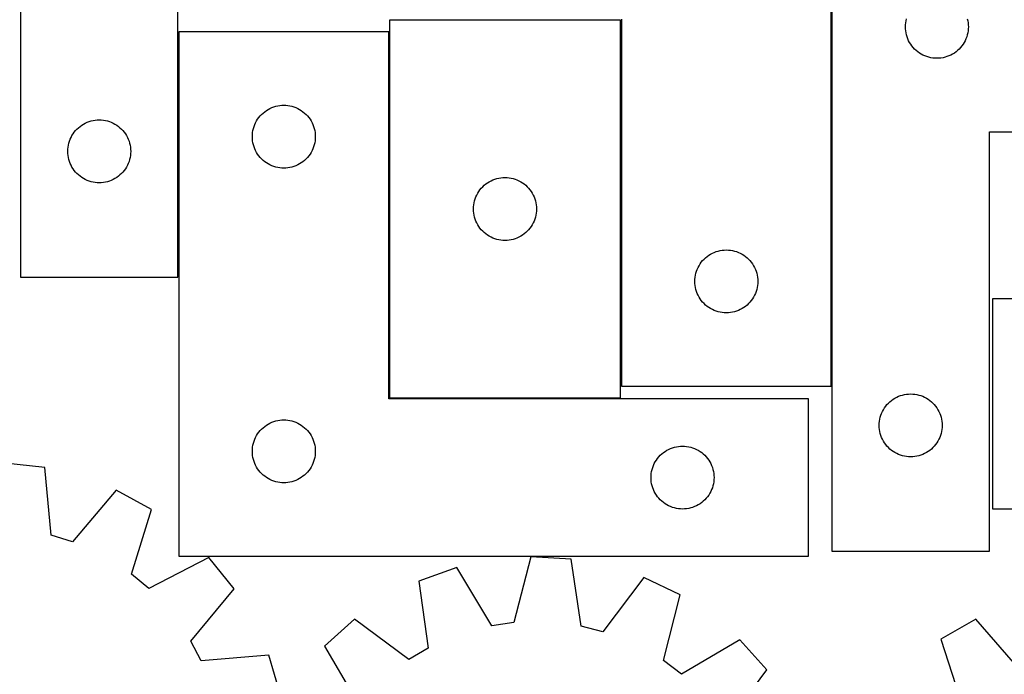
# Model space of a CAD drawing. Header units: millimetres. Extents: x 7 to 1243, y 7 to 1472.
# Tile 17 of 27: x 339 to 620, y 1003 to 1190. Entities that reach past the tile are written whole.
import ezdxf

# ---------------------------------------------------------------- set-up
doc = ezdxf.new("R2010")
doc.units = ezdxf.units.MM
doc.layers.add('COMMON', color=5, linetype='CONTINUOUS', true_color=0x0000ff)
doc.layers.add('CUT', color=7, linetype='CONTINUOUS', true_color=0x000000)

msp = doc.modelspace()

# ---------------------------------------------------------------- linework, layer by layer
at = {"layer": 'COMMON'}
msp.add_line((571.005573, 1218.197813), (571.005573, 1085.383612), dxfattribs=at)
at = {"layer": 'CUT'}
for p, q in [((339.113639, 1296.587218), (339.113639, 1116.587218)), ((384.113639, 1116.587218), (384.113639, 1236.587218)), ((570.905573, 1085.383612), (570.905573, 1235.383612)), ((571.115531, 1218.197813), (571.115531, 1038.197813)), ((444.612663, 1190.106751), (444.612663, 1082.106751)), ((510.612663, 1190.106751), (444.612663, 1190.106751)), ((510.612663, 1082.106751), (510.612663, 1190.106751)), ((510.905573, 1190.383612), (510.905573, 1085.383612)), ((592.115531, 1188.197813), (592.1348, 1188.786441)), ((592.1348, 1187.609185), (592.115531, 1188.197813)), ((592.1348, 1188.786441), (592.192527, 1189.372549)), ((592.192527, 1189.372549), (592.288463, 1189.953626)), ((592.288463, 1189.953626), (592.422198, 1190.527185)), ((609.808863, 1190.527185), (609.942598, 1189.953626)), ((609.942598, 1189.953626), (610.038535, 1189.372549)), ((610.038535, 1189.372549), (610.096261, 1188.786441)), ((610.096261, 1188.786441), (610.115531, 1188.197813)), ((610.115531, 1188.197813), (610.096261, 1187.609185)), ((444.390806, 1186.773501), (384.390806, 1186.773501)), ((384.390806, 1186.773501), (384.390806, 1036.773501)), ((444.390806, 1081.773501), (444.390806, 1186.773501)), ((592.192527, 1187.023078), (592.1348, 1187.609185)), ((592.288463, 1186.442), (592.192527, 1187.023078)), ((592.422198, 1185.868442), (592.288463, 1186.442)), ((592.59316, 1185.304858), (592.422198, 1185.868442)), ((592.800615, 1184.753662), (592.59316, 1185.304858)), ((609.637902, 1185.304858), (609.430447, 1184.753662)), ((609.808863, 1185.868442), (609.637902, 1185.304858)), ((609.942598, 1186.442), (609.808863, 1185.868442)), ((610.038535, 1187.023078), (609.942598, 1186.442)), ((610.096261, 1187.609185), (610.038535, 1187.023078)), ((593.043676, 1184.217215), (592.800615, 1184.753662)), ((593.321302, 1183.697813), (593.043676, 1184.217215)), ((593.632304, 1183.197681), (593.321302, 1183.697813)), ((593.975351, 1182.71896), (593.632304, 1183.197681)), ((594.348973, 1182.263701), (593.975351, 1182.71896)), ((608.255711, 1182.71896), (607.882089, 1182.263701)), ((608.598757, 1183.197681), (608.255711, 1182.71896)), ((608.909759, 1183.697813), (608.598757, 1183.197681)), ((609.187385, 1184.217215), (608.909759, 1183.697813)), ((609.430447, 1184.753662), (609.187385, 1184.217215)), ((594.75157, 1181.833852), (594.348973, 1182.263701)), ((595.181418, 1181.431255), (594.75157, 1181.833852)), ((595.636678, 1181.057633), (595.181418, 1181.431255)), ((596.115399, 1180.714587), (595.636678, 1181.057633)), ((596.615531, 1180.403585), (596.115399, 1180.714587)), ((597.134933, 1180.125959), (596.615531, 1180.403585)), ((597.67138, 1179.882897), (597.134933, 1180.125959)), ((598.222576, 1179.675442), (597.67138, 1179.882897)), ((598.786159, 1179.504481), (598.222576, 1179.675442)), ((604.008486, 1179.675442), (603.444902, 1179.504481)), ((604.559682, 1179.882897), (604.008486, 1179.675442)), ((605.096129, 1180.125959), (604.559682, 1179.882897)), ((605.615531, 1180.403585), (605.096129, 1180.125959)), ((606.115663, 1180.714587), (605.615531, 1180.403585)), ((606.594384, 1181.057633), (606.115663, 1180.714587)), ((607.049643, 1181.431255), (606.594384, 1181.057633)), ((607.479492, 1181.833852), (607.049643, 1181.431255)), ((607.882089, 1182.263701), (607.479492, 1181.833852)), ((599.359718, 1179.370746), (598.786159, 1179.504481)), ((599.940795, 1179.27481), (599.359718, 1179.370746)), ((600.526903, 1179.217083), (599.940795, 1179.27481)), ((601.115531, 1179.197813), (600.526903, 1179.217083)), ((601.704159, 1179.217083), (601.115531, 1179.197813)), ((602.290267, 1179.27481), (601.704159, 1179.217083)), ((602.871344, 1179.370746), (602.290267, 1179.27481)), ((603.444902, 1179.504481), (602.871344, 1179.370746)), ((412.061434, 1165.466833), (412.634993, 1165.600568)), ((412.634993, 1165.600568), (413.21607, 1165.696505)), ((413.21607, 1165.696505), (413.802177, 1165.754231)), ((413.802177, 1165.754231), (414.390806, 1165.773501)), ((414.390806, 1165.773501), (414.979434, 1165.754231)), ((414.979434, 1165.754231), (415.565541, 1165.696505)), ((415.565541, 1165.696505), (416.146618, 1165.600568)), ((416.146618, 1165.600568), (416.720177, 1165.466833)), ((407.250626, 1162.252354), (407.624247, 1162.707613)), ((407.624247, 1162.707613), (408.026845, 1163.137462)), ((408.026845, 1163.137462), (408.456693, 1163.540059)), ((408.456693, 1163.540059), (408.911953, 1163.913681)), ((408.911953, 1163.913681), (409.390673, 1164.256727)), ((409.390673, 1164.256727), (409.890806, 1164.56773)), ((409.890806, 1164.56773), (410.410207, 1164.845356)), ((410.410207, 1164.845356), (410.946655, 1165.088417)), ((410.946655, 1165.088417), (411.49785, 1165.295872)), ((411.49785, 1165.295872), (412.061434, 1165.466833)), ((416.720177, 1165.466833), (417.283761, 1165.295872)), ((417.283761, 1165.295872), (417.834956, 1165.088417)), ((417.834956, 1165.088417), (418.371404, 1164.845356)), ((418.371404, 1164.845356), (418.890806, 1164.56773)), ((418.890806, 1164.56773), (419.390938, 1164.256727)), ((419.390938, 1164.256727), (419.869658, 1163.913681)), ((419.869658, 1163.913681), (420.324918, 1163.540059)), ((420.324918, 1163.540059), (420.754767, 1163.137462)), ((420.754767, 1163.137462), (421.157364, 1162.707613)), ((421.157364, 1162.707613), (421.530986, 1162.252354)), ((356.134786, 1159.727398), (356.613507, 1160.070444)), ((356.613507, 1160.070444), (357.113639, 1160.381446)), ((357.113639, 1160.381446), (357.63304, 1160.659072)), ((357.63304, 1160.659072), (358.169488, 1160.902133)), ((358.169488, 1160.902133), (358.720684, 1161.109589)), ((358.720684, 1161.109589), (359.284267, 1161.28055)), ((359.284267, 1161.28055), (359.857826, 1161.414285)), ((359.857826, 1161.414285), (360.438903, 1161.510221)), ((360.438903, 1161.510221), (361.025011, 1161.567948)), ((361.025011, 1161.567948), (361.613639, 1161.587218)), ((361.613639, 1161.587218), (362.202267, 1161.567948)), ((362.202267, 1161.567948), (362.788374, 1161.510221)), ((362.788374, 1161.510221), (363.369452, 1161.414285)), ((363.369452, 1161.414285), (363.94301, 1161.28055)), ((363.94301, 1161.28055), (364.506594, 1161.109589)), ((364.506594, 1161.109589), (365.05779, 1160.902133)), ((365.05779, 1160.902133), (365.594237, 1160.659072)), ((365.594237, 1160.659072), (366.113639, 1160.381446)), ((366.113639, 1160.381446), (366.613771, 1160.070444)), ((366.613771, 1160.070444), (367.092492, 1159.727398)), ((405.868434, 1159.666456), (406.07589, 1160.217652)), ((406.07589, 1160.217652), (406.318951, 1160.754099)), ((406.318951, 1160.754099), (406.596577, 1161.273501)), ((406.596577, 1161.273501), (406.907579, 1161.773633)), ((406.907579, 1161.773633), (407.250626, 1162.252354)), ((421.530986, 1162.252354), (421.874032, 1161.773633)), ((421.874032, 1161.773633), (422.185034, 1161.273501)), ((422.185034, 1161.273501), (422.46266, 1160.754099)), ((422.46266, 1160.754099), (422.705721, 1160.217652)), ((422.705721, 1160.217652), (422.913177, 1159.666456)), ((353.541784, 1156.567816), (353.81941, 1157.087218)), ((353.81941, 1157.087218), (354.130412, 1157.58735)), ((354.130412, 1157.58735), (354.473459, 1158.06607)), ((354.473459, 1158.06607), (354.84708, 1158.52133)), ((354.84708, 1158.52133), (355.249678, 1158.951179)), ((355.249678, 1158.951179), (355.679526, 1159.353776)), ((355.679526, 1159.353776), (356.134786, 1159.727398)), ((367.092492, 1159.727398), (367.547751, 1159.353776)), ((367.547751, 1159.353776), (367.9776, 1158.951179)), ((367.9776, 1158.951179), (368.380197, 1158.52133)), ((368.380197, 1158.52133), (368.753819, 1158.06607)), ((368.753819, 1158.06607), (369.096865, 1157.58735)), ((369.096865, 1157.58735), (369.407867, 1157.087218)), ((369.407867, 1157.087218), (369.685493, 1156.567816)), ((405.390806, 1156.773501), (405.410075, 1157.362129)), ((405.410075, 1157.362129), (405.467802, 1157.948237)), ((405.467802, 1157.948237), (405.563738, 1158.529314)), ((405.563738, 1158.529314), (405.697473, 1159.102872)), ((405.697473, 1159.102872), (405.868434, 1159.666456)), ((422.913177, 1159.666456), (423.084138, 1159.102872)), ((423.084138, 1159.102872), (423.217873, 1158.529314)), ((423.217873, 1158.529314), (423.313809, 1157.948237)), ((423.313809, 1157.948237), (423.371536, 1157.362129)), ((423.371536, 1157.362129), (423.390806, 1156.773501)), ((616.115531, 1038.197813), (616.115531, 1158.197813)), ((616.115531, 1158.197813), (721.115531, 1158.197813)), ((352.690635, 1153.761953), (352.786571, 1154.34303)), ((352.786571, 1154.34303), (352.920306, 1154.916589)), ((352.920306, 1154.916589), (353.091268, 1155.480173)), ((353.091268, 1155.480173), (353.298723, 1156.031368)), ((353.298723, 1156.031368), (353.541784, 1156.567816)), ((369.685493, 1156.567816), (369.928555, 1156.031368)), ((369.928555, 1156.031368), (370.13601, 1155.480173)), ((370.13601, 1155.480173), (370.306971, 1154.916589)), ((370.306971, 1154.916589), (370.440706, 1154.34303)), ((370.440706, 1154.34303), (370.536642, 1153.761953)), ((405.410075, 1156.184873), (405.390806, 1156.773501)), ((405.467802, 1155.598765), (405.410075, 1156.184873)), ((405.563738, 1155.017688), (405.467802, 1155.598765)), ((405.697473, 1154.44413), (405.563738, 1155.017688)), ((405.868434, 1153.880546), (405.697473, 1154.44413)), ((423.084138, 1154.44413), (422.913177, 1153.880546)), ((423.217873, 1155.017688), (423.084138, 1154.44413)), ((423.313809, 1155.598765), (423.217873, 1155.017688)), ((423.371536, 1156.184873), (423.313809, 1155.598765)), ((423.390806, 1156.773501), (423.371536, 1156.184873)), ((352.613639, 1152.587218), (352.632908, 1153.175846)), ((352.632908, 1151.998589), (352.613639, 1152.587218)), ((352.632908, 1153.175846), (352.690635, 1153.761953)), ((352.690635, 1151.412482), (352.632908, 1151.998589)), ((370.536642, 1153.761953), (370.594369, 1153.175846)), ((370.594369, 1151.998589), (370.536642, 1151.412482)), ((370.594369, 1153.175846), (370.613639, 1152.587218)), ((370.613639, 1152.587218), (370.594369, 1151.998589)), ((406.07589, 1153.32935), (405.868434, 1153.880546)), ((406.318951, 1152.792903), (406.07589, 1153.32935)), ((406.596577, 1152.273501), (406.318951, 1152.792903)), ((406.907579, 1151.773369), (406.596577, 1152.273501)), ((407.250626, 1151.294648), (406.907579, 1151.773369)), ((421.874032, 1151.773369), (421.530986, 1151.294648)), ((422.185034, 1152.273501), (421.874032, 1151.773369)), ((422.46266, 1152.792903), (422.185034, 1152.273501)), ((422.705721, 1153.32935), (422.46266, 1152.792903)), ((422.913177, 1153.880546), (422.705721, 1153.32935)), ((352.786571, 1150.831405), (352.690635, 1151.412482)), ((352.920306, 1150.257846), (352.786571, 1150.831405)), ((353.091268, 1149.694262), (352.920306, 1150.257846)), ((353.298723, 1149.143067), (353.091268, 1149.694262)), ((353.541784, 1148.606619), (353.298723, 1149.143067)), ((369.928555, 1149.143067), (369.685493, 1148.606619)), ((370.13601, 1149.694262), (369.928555, 1149.143067)), ((370.306971, 1150.257846), (370.13601, 1149.694262)), ((370.440706, 1150.831405), (370.306971, 1150.257846)), ((370.536642, 1151.412482), (370.440706, 1150.831405)), ((407.624247, 1150.839389), (407.250626, 1151.294648)), ((408.026845, 1150.40954), (407.624247, 1150.839389)), ((408.456693, 1150.006943), (408.026845, 1150.40954)), ((408.911953, 1149.633321), (408.456693, 1150.006943)), ((409.390673, 1149.290274), (408.911953, 1149.633321)), ((409.890806, 1148.979272), (409.390673, 1149.290274)), ((410.410207, 1148.701646), (409.890806, 1148.979272)), ((410.946655, 1148.458585), (410.410207, 1148.701646)), ((418.371404, 1148.701646), (417.834956, 1148.458585)), ((418.890806, 1148.979272), (418.371404, 1148.701646)), ((419.390938, 1149.290274), (418.890806, 1148.979272)), ((419.869658, 1149.633321), (419.390938, 1149.290274)), ((420.324918, 1150.006943), (419.869658, 1149.633321)), ((420.754767, 1150.40954), (420.324918, 1150.006943)), ((421.157364, 1150.839389), (420.754767, 1150.40954)), ((421.530986, 1151.294648), (421.157364, 1150.839389)), ((353.81941, 1148.087218), (353.541784, 1148.606619)), ((354.130412, 1147.587085), (353.81941, 1148.087218)), ((354.473459, 1147.108365), (354.130412, 1147.587085)), ((354.84708, 1146.653105), (354.473459, 1147.108365)), ((355.249678, 1146.223257), (354.84708, 1146.653105)), ((355.679526, 1145.820659), (355.249678, 1146.223257)), ((356.134786, 1145.447038), (355.679526, 1145.820659)), ((367.547751, 1145.820659), (367.092492, 1145.447038)), ((367.9776, 1146.223257), (367.547751, 1145.820659)), ((368.380197, 1146.653105), (367.9776, 1146.223257)), ((368.753819, 1147.108365), (368.380197, 1146.653105)), ((369.096865, 1147.587085), (368.753819, 1147.108365)), ((369.407867, 1148.087218), (369.096865, 1147.587085)), ((369.685493, 1148.606619), (369.407867, 1148.087218)), ((411.49785, 1148.25113), (410.946655, 1148.458585)), ((412.061434, 1148.080169), (411.49785, 1148.25113)), ((412.634993, 1147.946433), (412.061434, 1148.080169)), ((413.21607, 1147.850497), (412.634993, 1147.946433)), ((413.802177, 1147.792771), (413.21607, 1147.850497)), ((414.390806, 1147.773501), (413.802177, 1147.792771)), ((414.979434, 1147.792771), (414.390806, 1147.773501)), ((415.565541, 1147.850497), (414.979434, 1147.792771)), ((416.146618, 1147.946433), (415.565541, 1147.850497)), ((416.720177, 1148.080169), (416.146618, 1147.946433)), ((417.283761, 1148.25113), (416.720177, 1148.080169)), ((417.834956, 1148.458585), (417.283761, 1148.25113)), ((356.613507, 1145.103991), (356.134786, 1145.447038)), ((357.113639, 1144.792989), (356.613507, 1145.103991)), ((357.63304, 1144.515363), (357.113639, 1144.792989)), ((358.169488, 1144.272302), (357.63304, 1144.515363)), ((358.720684, 1144.064846), (358.169488, 1144.272302)), ((359.284267, 1143.893885), (358.720684, 1144.064846)), ((359.857826, 1143.76015), (359.284267, 1143.893885)), ((360.438903, 1143.664214), (359.857826, 1143.76015)), ((361.025011, 1143.606487), (360.438903, 1143.664214)), ((361.613639, 1143.587218), (361.025011, 1143.606487)), ((362.202267, 1143.606487), (361.613639, 1143.587218)), ((362.788374, 1143.664214), (362.202267, 1143.606487)), ((363.369452, 1143.76015), (362.788374, 1143.664214)), ((363.94301, 1143.893885), (363.369452, 1143.76015)), ((364.506594, 1144.064846), (363.94301, 1143.893885)), ((365.05779, 1144.272302), (364.506594, 1144.064846)), ((365.594237, 1144.515363), (365.05779, 1144.272302)), ((366.113639, 1144.792989), (365.594237, 1144.515363)), ((366.613771, 1145.103991), (366.113639, 1144.792989)), ((367.092492, 1145.447038), (366.613771, 1145.103991)), ((471.678551, 1142.873309), (472.13381, 1143.246931)), ((472.13381, 1143.246931), (472.612531, 1143.589977)), ((472.612531, 1143.589977), (473.112663, 1143.900979)), ((473.112663, 1143.900979), (473.632065, 1144.178605)), ((473.632065, 1144.178605), (474.168512, 1144.421667)), ((474.168512, 1144.421667), (474.719708, 1144.629122)), ((474.719708, 1144.629122), (475.283292, 1144.800083)), ((475.283292, 1144.800083), (475.85685, 1144.933818)), ((475.85685, 1144.933818), (476.437927, 1145.029755)), ((476.437927, 1145.029755), (477.024035, 1145.087481)), ((477.024035, 1145.087481), (477.612663, 1145.106751)), ((477.612663, 1145.106751), (478.201291, 1145.087481)), ((478.201291, 1145.087481), (478.787399, 1145.029755)), ((478.787399, 1145.029755), (479.368476, 1144.933818)), ((479.368476, 1144.933818), (479.942034, 1144.800083)), ((479.942034, 1144.800083), (480.505618, 1144.629122)), ((480.505618, 1144.629122), (481.056814, 1144.421667)), ((481.056814, 1144.421667), (481.593261, 1144.178605)), ((481.593261, 1144.178605), (482.112663, 1143.900979)), ((482.112663, 1143.900979), (482.612795, 1143.589977)), ((482.612795, 1143.589977), (483.091516, 1143.246931)), ((483.091516, 1143.246931), (483.546775, 1142.873309)), ((469.540808, 1140.087349), (469.818434, 1140.606751)), ((469.818434, 1140.606751), (470.129436, 1141.106883)), ((470.129436, 1141.106883), (470.472483, 1141.585604)), ((470.472483, 1141.585604), (470.846105, 1142.040863)), ((470.846105, 1142.040863), (471.248702, 1142.470712)), ((471.248702, 1142.470712), (471.678551, 1142.873309)), ((483.546775, 1142.873309), (483.976624, 1142.470712)), ((483.976624, 1142.470712), (484.379221, 1142.040863)), ((484.379221, 1142.040863), (484.752843, 1141.585604)), ((484.752843, 1141.585604), (485.09589, 1141.106883)), ((485.09589, 1141.106883), (485.406892, 1140.606751)), ((485.406892, 1140.606751), (485.684518, 1140.087349)), ((468.689659, 1137.281487), (468.785595, 1137.862564)), ((468.785595, 1137.862564), (468.919331, 1138.436122)), ((468.919331, 1138.436122), (469.090292, 1138.999706)), ((469.090292, 1138.999706), (469.297747, 1139.550902)), ((469.297747, 1139.550902), (469.540808, 1140.087349)), ((485.684518, 1140.087349), (485.927579, 1139.550902)), ((485.927579, 1139.550902), (486.135034, 1138.999706)), ((486.135034, 1138.999706), (486.305995, 1138.436122)), ((486.305995, 1138.436122), (486.439731, 1137.862564)), ((486.439731, 1137.862564), (486.535667, 1137.281487)), ((468.612663, 1136.106751), (468.631933, 1136.695379)), ((468.631933, 1135.518123), (468.612663, 1136.106751)), ((468.631933, 1136.695379), (468.689659, 1137.281487)), ((468.689659, 1134.932015), (468.631933, 1135.518123)), ((468.785595, 1134.350938), (468.689659, 1134.932015)), ((486.535667, 1134.932015), (486.439731, 1134.350938)), ((486.535667, 1137.281487), (486.593393, 1136.695379)), ((486.593393, 1135.518123), (486.535667, 1134.932015)), ((486.593393, 1136.695379), (486.612663, 1136.106751)), ((486.612663, 1136.106751), (486.593393, 1135.518123)), ((468.919331, 1133.777379), (468.785595, 1134.350938)), ((469.090292, 1133.213796), (468.919331, 1133.777379)), ((469.297747, 1132.6626), (469.090292, 1133.213796)), ((469.540808, 1132.126153), (469.297747, 1132.6626)), ((469.818434, 1131.606751), (469.540808, 1132.126153)), ((485.684518, 1132.126153), (485.406892, 1131.606751)), ((485.927579, 1132.6626), (485.684518, 1132.126153)), ((486.135034, 1133.213796), (485.927579, 1132.6626)), ((486.305995, 1133.777379), (486.135034, 1133.213796)), ((486.439731, 1134.350938), (486.305995, 1133.777379)), ((470.129436, 1131.106619), (469.818434, 1131.606751)), ((470.472483, 1130.627898), (470.129436, 1131.106619)), ((470.846105, 1130.172638), (470.472483, 1130.627898)), ((471.248702, 1129.74279), (470.846105, 1130.172638)), ((471.678551, 1129.340193), (471.248702, 1129.74279)), ((472.13381, 1128.966571), (471.678551, 1129.340193)), ((472.612531, 1128.623524), (472.13381, 1128.966571)), ((483.091516, 1128.966571), (482.612795, 1128.623524)), ((483.546775, 1129.340193), (483.091516, 1128.966571)), ((483.976624, 1129.74279), (483.546775, 1129.340193)), ((484.379221, 1130.172638), (483.976624, 1129.74279)), ((484.752843, 1130.627898), (484.379221, 1130.172638)), ((485.09589, 1131.106619), (484.752843, 1130.627898)), ((485.406892, 1131.606751), (485.09589, 1131.106619)), ((473.112663, 1128.312522), (472.612531, 1128.623524)), ((473.632065, 1128.034896), (473.112663, 1128.312522)), ((474.168512, 1127.791835), (473.632065, 1128.034896)), ((474.719708, 1127.58438), (474.168512, 1127.791835)), ((475.283292, 1127.413418), (474.719708, 1127.58438)), ((475.85685, 1127.279683), (475.283292, 1127.413418)), ((476.437927, 1127.183747), (475.85685, 1127.279683)), ((477.024035, 1127.12602), (476.437927, 1127.183747)), ((477.612663, 1127.106751), (477.024035, 1127.12602)), ((478.201291, 1127.12602), (477.612663, 1127.106751)), ((478.787399, 1127.183747), (478.201291, 1127.12602)), ((479.368476, 1127.279683), (478.787399, 1127.183747)), ((479.942034, 1127.413418), (479.368476, 1127.279683)), ((480.505618, 1127.58438), (479.942034, 1127.413418)), ((481.056814, 1127.791835), (480.505618, 1127.58438)), ((481.593261, 1128.034896), (481.056814, 1127.791835)), ((482.112663, 1128.312522), (481.593261, 1128.034896)), ((482.612795, 1128.623524), (482.112663, 1128.312522)), ((536.405573, 1123.177841), (536.924975, 1123.455467)), ((536.924975, 1123.455467), (537.461422, 1123.698528)), ((537.461422, 1123.698528), (538.012618, 1123.905983)), ((538.012618, 1123.905983), (538.576202, 1124.076944)), ((538.576202, 1124.076944), (539.14976, 1124.210679)), ((539.14976, 1124.210679), (539.730837, 1124.306616)), ((539.730837, 1124.306616), (540.316945, 1124.364342)), ((540.316945, 1124.364342), (540.905573, 1124.383612)), ((540.905573, 1124.383612), (541.494201, 1124.364342)), ((541.494201, 1124.364342), (542.080309, 1124.306616)), ((542.080309, 1124.306616), (542.661386, 1124.210679)), ((542.661386, 1124.210679), (543.234944, 1124.076944)), ((543.234944, 1124.076944), (543.798528, 1123.905983)), ((543.798528, 1123.905983), (544.349724, 1123.698528)), ((544.349724, 1123.698528), (544.886171, 1123.455467)), ((544.886171, 1123.455467), (545.405573, 1123.177841)), ((533.422347, 1120.383744), (533.765393, 1120.862465)), ((533.765393, 1120.862465), (534.139015, 1121.317724)), ((534.139015, 1121.317724), (534.541612, 1121.747573)), ((534.541612, 1121.747573), (534.971461, 1122.15017)), ((534.971461, 1122.15017), (535.42672, 1122.523792)), ((535.42672, 1122.523792), (535.905441, 1122.866838)), ((535.905441, 1122.866838), (536.405573, 1123.177841)), ((545.405573, 1123.177841), (545.905705, 1122.866838)), ((545.905705, 1122.866838), (546.384426, 1122.523792)), ((546.384426, 1122.523792), (546.839685, 1122.15017)), ((546.839685, 1122.15017), (547.269534, 1121.747573)), ((547.269534, 1121.747573), (547.672131, 1121.317724)), ((547.672131, 1121.317724), (548.045753, 1120.862465)), ((548.045753, 1120.862465), (548.3888, 1120.383744)), ((532.078505, 1117.139425), (532.212241, 1117.712983)), ((532.212241, 1117.712983), (532.383202, 1118.276567)), ((532.383202, 1118.276567), (532.590657, 1118.827763)), ((532.590657, 1118.827763), (532.833718, 1119.36421)), ((532.833718, 1119.36421), (533.111344, 1119.883612)), ((533.111344, 1119.883612), (533.422347, 1120.383744)), ((548.3888, 1120.383744), (548.699802, 1119.883612)), ((548.699802, 1119.883612), (548.977428, 1119.36421)), ((548.977428, 1119.36421), (549.220489, 1118.827763)), ((549.220489, 1118.827763), (549.427944, 1118.276567)), ((549.427944, 1118.276567), (549.598905, 1117.712983)), ((549.598905, 1117.712983), (549.732641, 1117.139425)), ((339.113639, 1116.587218), (384.113639, 1116.587218)), ((531.905573, 1115.383612), (531.924843, 1115.97224)), ((531.924843, 1114.794984), (531.905573, 1115.383612)), ((531.924843, 1115.97224), (531.982569, 1116.558348)), ((531.982569, 1116.558348), (532.078505, 1117.139425)), ((549.732641, 1117.139425), (549.828577, 1116.558348)), ((549.828577, 1116.558348), (549.886303, 1115.97224)), ((549.886303, 1115.97224), (549.905573, 1115.383612)), ((549.905573, 1115.383612), (549.886303, 1114.794984)), ((531.982569, 1114.208876), (531.924843, 1114.794984)), ((532.078505, 1113.627799), (531.982569, 1114.208876)), ((532.212241, 1113.054241), (532.078505, 1113.627799)), ((532.383202, 1112.490657), (532.212241, 1113.054241)), ((532.590657, 1111.939461), (532.383202, 1112.490657)), ((549.427944, 1112.490657), (549.220489, 1111.939461)), ((549.598905, 1113.054241), (549.427944, 1112.490657)), ((549.732641, 1113.627799), (549.598905, 1113.054241)), ((549.828577, 1114.208876), (549.732641, 1113.627799)), ((549.886303, 1114.794984), (549.828577, 1114.208876)), ((532.833718, 1111.403014), (532.590657, 1111.939461)), ((533.111344, 1110.883612), (532.833718, 1111.403014)), ((533.422347, 1110.38348), (533.111344, 1110.883612)), ((533.765393, 1109.904759), (533.422347, 1110.38348)), ((534.139015, 1109.4495), (533.765393, 1109.904759)), ((534.541612, 1109.019651), (534.139015, 1109.4495)), ((547.672131, 1109.4495), (547.269534, 1109.019651)), ((548.045753, 1109.904759), (547.672131, 1109.4495)), ((548.3888, 1110.38348), (548.045753, 1109.904759)), ((548.699802, 1110.883612), (548.3888, 1110.38348)), ((548.977428, 1111.403014), (548.699802, 1110.883612)), ((549.220489, 1111.939461), (548.977428, 1111.403014)), ((722.052792, 1110.365543), (617.052792, 1110.365543)), ((617.052792, 1110.365543), (617.052792, 1050.365543)), ((534.971461, 1108.617054), (534.541612, 1109.019651)), ((535.42672, 1108.243432), (534.971461, 1108.617054)), ((535.905441, 1107.900385), (535.42672, 1108.243432)), ((536.405573, 1107.589383), (535.905441, 1107.900385)), ((536.924975, 1107.311757), (536.405573, 1107.589383)), ((537.461422, 1107.068696), (536.924975, 1107.311757)), ((538.012618, 1106.861241), (537.461422, 1107.068696)), ((538.576202, 1106.690279), (538.012618, 1106.861241)), ((539.14976, 1106.556544), (538.576202, 1106.690279)), ((539.730837, 1106.460608), (539.14976, 1106.556544)), ((540.316945, 1106.402882), (539.730837, 1106.460608)), ((540.905573, 1106.383612), (540.316945, 1106.402882)), ((541.494201, 1106.402882), (540.905573, 1106.383612)), ((542.080309, 1106.460608), (541.494201, 1106.402882)), ((542.661386, 1106.556544), (542.080309, 1106.460608)), ((543.234944, 1106.690279), (542.661386, 1106.556544)), ((543.798528, 1106.861241), (543.234944, 1106.690279)), ((544.349724, 1107.068696), (543.798528, 1106.861241)), ((544.886171, 1107.311757), (544.349724, 1107.068696)), ((545.405573, 1107.589383), (544.886171, 1107.311757)), ((545.905705, 1107.900385), (545.405573, 1107.589383)), ((546.384426, 1108.243432), (545.905705, 1107.900385)), ((546.839685, 1108.617054), (546.384426, 1108.243432)), ((547.269534, 1109.019651), (546.839685, 1108.617054)), ((510.905573, 1085.383612), (570.905573, 1085.383612)), ((564.390806, 1081.773501), (444.390806, 1081.773501)), ((444.612663, 1082.106751), (510.612663, 1082.106751)), ((564.390806, 1036.773501), (564.390806, 1081.773501)), ((587.681418, 1080.964372), (588.136678, 1081.337993)), ((588.136678, 1081.337993), (588.615399, 1081.68104)), ((588.615399, 1081.68104), (589.115531, 1081.992042)), ((589.115531, 1081.992042), (589.634933, 1082.269668)), ((589.634933, 1082.269668), (590.17138, 1082.512729)), ((590.17138, 1082.512729), (590.722576, 1082.720184)), ((590.722576, 1082.720184), (591.286159, 1082.891146)), ((591.286159, 1082.891146), (591.859718, 1083.024881)), ((591.859718, 1083.024881), (592.440795, 1083.120817)), ((592.440795, 1083.120817), (593.026903, 1083.178544)), ((593.026903, 1083.178544), (593.615531, 1083.197813)), ((593.615531, 1083.197813), (594.204159, 1083.178544)), ((594.204159, 1083.178544), (594.790267, 1083.120817)), ((594.790267, 1083.120817), (595.371344, 1083.024881)), ((595.371344, 1083.024881), (595.944902, 1082.891146)), ((595.944902, 1082.891146), (596.508486, 1082.720184)), ((596.508486, 1082.720184), (597.059682, 1082.512729)), ((597.059682, 1082.512729), (597.596129, 1082.269668)), ((597.596129, 1082.269668), (598.115531, 1081.992042)), ((598.115531, 1081.992042), (598.615663, 1081.68104)), ((598.615663, 1081.68104), (599.094384, 1081.337993)), ((599.094384, 1081.337993), (599.549643, 1080.964372)), ((585.543676, 1078.178411), (585.821302, 1078.697813)), ((585.821302, 1078.697813), (586.132304, 1079.197945)), ((586.132304, 1079.197945), (586.475351, 1079.676666)), ((586.475351, 1079.676666), (586.848973, 1080.131926)), ((586.848973, 1080.131926), (587.25157, 1080.561774)), ((587.25157, 1080.561774), (587.681418, 1080.964372)), ((599.549643, 1080.964372), (599.979492, 1080.561774)), ((599.979492, 1080.561774), (600.382089, 1080.131926)), ((600.382089, 1080.131926), (600.755711, 1079.676666)), ((600.755711, 1079.676666), (601.098757, 1079.197945)), ((601.098757, 1079.197945), (601.409759, 1078.697813)), ((601.409759, 1078.697813), (601.687385, 1078.178411)), ((411.49785, 1075.295872), (412.061434, 1075.466833)), ((412.061434, 1075.466833), (412.634993, 1075.600568)), ((412.634993, 1075.600568), (413.21607, 1075.696505)), ((413.21607, 1075.696505), (413.802177, 1075.754231)), ((413.802177, 1075.754231), (414.390806, 1075.773501)), ((414.390806, 1075.773501), (414.979434, 1075.754231)), ((414.979434, 1075.754231), (415.565541, 1075.696505)), ((415.565541, 1075.696505), (416.146618, 1075.600568)), ((416.146618, 1075.600568), (416.720177, 1075.466833)), ((416.720177, 1075.466833), (417.283761, 1075.295872)), ((584.692527, 1075.372549), (584.788463, 1075.953626)), ((584.788463, 1075.953626), (584.922198, 1076.527185)), ((584.922198, 1076.527185), (585.09316, 1077.090768)), ((585.09316, 1077.090768), (585.300615, 1077.641964)), ((585.300615, 1077.641964), (585.543676, 1078.178411)), ((601.687385, 1078.178411), (601.930447, 1077.641964)), ((601.930447, 1077.641964), (602.137902, 1077.090768)), ((602.137902, 1077.090768), (602.308863, 1076.527185)), ((602.308863, 1076.527185), (602.442598, 1075.953626)), ((602.442598, 1075.953626), (602.538535, 1075.372549)), ((407.250626, 1072.252354), (407.624247, 1072.707613)), ((407.624247, 1072.707613), (408.026845, 1073.137462)), ((408.026845, 1073.137462), (408.456693, 1073.540059)), ((408.456693, 1073.540059), (408.911953, 1073.913681)), ((408.911953, 1073.913681), (409.390673, 1074.256727)), ((409.390673, 1074.256727), (409.890806, 1074.56773)), ((409.890806, 1074.56773), (410.410207, 1074.845356)), ((410.410207, 1074.845356), (410.946655, 1075.088417)), ((410.946655, 1075.088417), (411.49785, 1075.295872)), ((417.283761, 1075.295872), (417.834956, 1075.088417)), ((417.834956, 1075.088417), (418.371404, 1074.845356)), ((418.371404, 1074.845356), (418.890806, 1074.56773)), ((418.890806, 1074.56773), (419.390938, 1074.256727)), ((419.390938, 1074.256727), (419.869658, 1073.913681)), ((419.869658, 1073.913681), (420.324918, 1073.540059)), ((420.324918, 1073.540059), (420.754767, 1073.137462)), ((420.754767, 1073.137462), (421.157364, 1072.707613)), ((421.157364, 1072.707613), (421.530986, 1072.252354)), ((584.615531, 1074.197813), (584.6348, 1074.786441)), ((584.6348, 1073.609185), (584.615531, 1074.197813)), ((584.6348, 1074.786441), (584.692527, 1075.372549)), ((584.692527, 1073.023078), (584.6348, 1073.609185)), ((584.788463, 1072.442), (584.692527, 1073.023078)), ((602.538535, 1073.023078), (602.442598, 1072.442)), ((602.538535, 1075.372549), (602.596261, 1074.786441)), ((602.596261, 1073.609185), (602.538535, 1073.023078)), ((602.596261, 1074.786441), (602.615531, 1074.197813)), ((602.615531, 1074.197813), (602.596261, 1073.609185)), ((405.868434, 1069.666456), (406.07589, 1070.217652)), ((406.07589, 1070.217652), (406.318951, 1070.754099)), ((406.318951, 1070.754099), (406.596577, 1071.273501)), ((406.596577, 1071.273501), (406.907579, 1071.773633)), ((406.907579, 1071.773633), (407.250626, 1072.252354)), ((421.530986, 1072.252354), (421.874032, 1071.773633)), ((421.874032, 1071.773633), (422.185034, 1071.273501)), ((422.185034, 1071.273501), (422.46266, 1070.754099)), ((422.46266, 1070.754099), (422.705721, 1070.217652)), ((422.705721, 1070.217652), (422.913177, 1069.666456)), ((584.922198, 1071.868442), (584.788463, 1072.442)), ((585.09316, 1071.304858), (584.922198, 1071.868442)), ((585.300615, 1070.753662), (585.09316, 1071.304858)), ((585.543676, 1070.217215), (585.300615, 1070.753662)), ((585.821302, 1069.697813), (585.543676, 1070.217215)), ((601.687385, 1070.217215), (601.409759, 1069.697813)), ((601.930447, 1070.753662), (601.687385, 1070.217215)), ((602.137902, 1071.304858), (601.930447, 1070.753662)), ((602.308863, 1071.868442), (602.137902, 1071.304858)), ((602.442598, 1072.442), (602.308863, 1071.868442)), ((405.390806, 1066.773501), (405.410075, 1067.362129)), ((405.410075, 1067.362129), (405.467802, 1067.948237)), ((405.467802, 1067.948237), (405.563738, 1068.529314)), ((405.563738, 1068.529314), (405.697473, 1069.102872)), ((405.697473, 1069.102872), (405.868434, 1069.666456)), ((422.913177, 1069.666456), (423.084138, 1069.102872)), ((423.084138, 1069.102872), (423.217873, 1068.529314)), ((423.217873, 1068.529314), (423.313809, 1067.948237)), ((423.313809, 1067.948237), (423.371536, 1067.362129)), ((423.371536, 1067.362129), (423.390806, 1066.773501)), ((523.390673, 1066.756727), (523.890806, 1067.06773)), ((523.890806, 1067.06773), (524.410207, 1067.345356)), ((524.410207, 1067.345356), (524.946655, 1067.588417)), ((524.946655, 1067.588417), (525.49785, 1067.795872)), ((525.49785, 1067.795872), (526.061434, 1067.966833)), ((526.061434, 1067.966833), (526.634993, 1068.100568)), ((526.634993, 1068.100568), (527.21607, 1068.196505)), ((527.21607, 1068.196505), (527.802177, 1068.254231)), ((527.802177, 1068.254231), (528.390806, 1068.273501)), ((528.390806, 1068.273501), (528.979434, 1068.254231)), ((528.979434, 1068.254231), (529.565541, 1068.196505)), ((529.565541, 1068.196505), (530.146618, 1068.100568)), ((530.146618, 1068.100568), (530.720177, 1067.966833)), ((530.720177, 1067.966833), (531.283761, 1067.795872)), ((531.283761, 1067.795872), (531.834956, 1067.588417)), ((531.834956, 1067.588417), (532.371404, 1067.345356)), ((532.371404, 1067.345356), (532.890806, 1067.06773)), ((532.890806, 1067.06773), (533.390938, 1066.756727)), ((586.132304, 1069.197681), (585.821302, 1069.697813)), ((586.475351, 1068.71896), (586.132304, 1069.197681)), ((586.848973, 1068.263701), (586.475351, 1068.71896)), ((587.25157, 1067.833852), (586.848973, 1068.263701)), ((587.681418, 1067.431255), (587.25157, 1067.833852)), ((588.136678, 1067.057633), (587.681418, 1067.431255)), ((588.615399, 1066.714587), (588.136678, 1067.057633)), ((599.094384, 1067.057633), (598.615663, 1066.714587)), ((599.549643, 1067.431255), (599.094384, 1067.057633)), ((599.979492, 1067.833852), (599.549643, 1067.431255)), ((600.382089, 1068.263701), (599.979492, 1067.833852)), ((600.755711, 1068.71896), (600.382089, 1068.263701)), ((601.098757, 1069.197681), (600.755711, 1068.71896)), ((601.409759, 1069.697813), (601.098757, 1069.197681)), ((405.410075, 1066.184873), (405.390806, 1066.773501)), ((405.467802, 1065.598765), (405.410075, 1066.184873)), ((405.563738, 1065.017688), (405.467802, 1065.598765)), ((405.697473, 1064.44413), (405.563738, 1065.017688)), ((405.868434, 1063.880546), (405.697473, 1064.44413)), ((423.084138, 1064.44413), (422.913177, 1063.880546)), ((423.217873, 1065.017688), (423.084138, 1064.44413)), ((423.313809, 1065.598765), (423.217873, 1065.017688)), ((423.371536, 1066.184873), (423.313809, 1065.598765)), ((423.390806, 1066.773501), (423.371536, 1066.184873)), ((520.596577, 1063.773501), (520.907579, 1064.273633)), ((520.907579, 1064.273633), (521.250626, 1064.752354)), ((521.250626, 1064.752354), (521.624247, 1065.207613)), ((521.624247, 1065.207613), (522.026845, 1065.637462)), ((522.026845, 1065.637462), (522.456693, 1066.040059)), ((522.456693, 1066.040059), (522.911953, 1066.413681)), ((522.911953, 1066.413681), (523.390673, 1066.756727)), ((533.390938, 1066.756727), (533.869658, 1066.413681)), ((533.869658, 1066.413681), (534.324918, 1066.040059)), ((534.324918, 1066.040059), (534.754767, 1065.637462)), ((534.754767, 1065.637462), (535.157364, 1065.207613)), ((535.157364, 1065.207613), (535.530986, 1064.752354)), ((535.530986, 1064.752354), (535.874032, 1064.273633)), ((535.874032, 1064.273633), (536.185034, 1063.773501)), ((589.115531, 1066.403585), (588.615399, 1066.714587)), ((589.634933, 1066.125959), (589.115531, 1066.403585)), ((590.17138, 1065.882897), (589.634933, 1066.125959)), ((590.722576, 1065.675442), (590.17138, 1065.882897)), ((591.286159, 1065.504481), (590.722576, 1065.675442)), ((591.859718, 1065.370746), (591.286159, 1065.504481)), ((592.440795, 1065.27481), (591.859718, 1065.370746)), ((593.026903, 1065.217083), (592.440795, 1065.27481)), ((593.615531, 1065.197813), (593.026903, 1065.217083)), ((594.204159, 1065.217083), (593.615531, 1065.197813)), ((594.790267, 1065.27481), (594.204159, 1065.217083)), ((595.371344, 1065.370746), (594.790267, 1065.27481)), ((595.944902, 1065.504481), (595.371344, 1065.370746)), ((596.508486, 1065.675442), (595.944902, 1065.504481)), ((597.059682, 1065.882897), (596.508486, 1065.675442)), ((597.596129, 1066.125959), (597.059682, 1065.882897)), ((598.115531, 1066.403585), (597.596129, 1066.125959)), ((598.615663, 1066.714587), (598.115531, 1066.403585)), ((346.057179, 1062.108585), (334.588694, 1063.357307)), ((347.824598, 1042.813025), (346.057179, 1062.108585)), ((406.07589, 1063.32935), (405.868434, 1063.880546)), ((406.318951, 1062.792903), (406.07589, 1063.32935)), ((406.596577, 1062.273501), (406.318951, 1062.792903)), ((406.907579, 1061.773369), (406.596577, 1062.273501)), ((407.250626, 1061.294648), (406.907579, 1061.773369)), ((421.874032, 1061.773369), (421.530986, 1061.294648)), ((422.185034, 1062.273501), (421.874032, 1061.773369)), ((422.46266, 1062.792903), (422.185034, 1062.273501)), ((422.705721, 1063.32935), (422.46266, 1062.792903)), ((422.913177, 1063.880546), (422.705721, 1063.32935)), ((519.563738, 1061.029314), (519.697473, 1061.602872)), ((519.697473, 1061.602872), (519.868434, 1062.166456)), ((519.868434, 1062.166456), (520.07589, 1062.717652)), ((520.07589, 1062.717652), (520.318951, 1063.254099)), ((520.318951, 1063.254099), (520.596577, 1063.773501)), ((536.185034, 1063.773501), (536.46266, 1063.254099)), ((536.46266, 1063.254099), (536.705721, 1062.717652)), ((536.705721, 1062.717652), (536.913177, 1062.166456)), ((536.913177, 1062.166456), (537.084138, 1061.602872)), ((537.084138, 1061.602872), (537.217873, 1061.029314)), ((407.624247, 1060.839389), (407.250626, 1061.294648)), ((408.026845, 1060.40954), (407.624247, 1060.839389)), ((408.456693, 1060.006943), (408.026845, 1060.40954)), ((408.911953, 1059.633321), (408.456693, 1060.006943)), ((409.390673, 1059.290274), (408.911953, 1059.633321)), ((409.890806, 1058.979272), (409.390673, 1059.290274)), ((410.410207, 1058.701646), (409.890806, 1058.979272)), ((410.946655, 1058.458585), (410.410207, 1058.701646)), ((418.371404, 1058.701646), (417.834956, 1058.458585)), ((418.890806, 1058.979272), (418.371404, 1058.701646)), ((419.390938, 1059.290274), (418.890806, 1058.979272)), ((419.869658, 1059.633321), (419.390938, 1059.290274)), ((420.324918, 1060.006943), (419.869658, 1059.633321)), ((420.754767, 1060.40954), (420.324918, 1060.006943)), ((421.157364, 1060.839389), (420.754767, 1060.40954)), ((421.530986, 1061.294648), (421.157364, 1060.839389)), ((519.390806, 1059.273501), (519.410075, 1059.862129)), ((519.410075, 1058.684873), (519.390806, 1059.273501)), ((519.410075, 1059.862129), (519.467802, 1060.448237)), ((519.467802, 1058.098765), (519.410075, 1058.684873)), ((519.467802, 1060.448237), (519.563738, 1061.029314)), ((537.217873, 1061.029314), (537.313809, 1060.448237)), ((537.313809, 1060.448237), (537.371536, 1059.862129)), ((537.371536, 1058.684873), (537.313809, 1058.098765)), ((537.371536, 1059.862129), (537.390806, 1059.273501)), ((537.390806, 1059.273501), (537.371536, 1058.684873)), ((411.49785, 1058.25113), (410.946655, 1058.458585)), ((412.061434, 1058.080169), (411.49785, 1058.25113)), ((412.634993, 1057.946433), (412.061434, 1058.080169)), ((413.21607, 1057.850497), (412.634993, 1057.946433)), ((413.802177, 1057.792771), (413.21607, 1057.850497)), ((414.390806, 1057.773501), (413.802177, 1057.792771)), ((414.979434, 1057.792771), (414.390806, 1057.773501)), ((415.565541, 1057.850497), (414.979434, 1057.792771)), ((416.146618, 1057.946433), (415.565541, 1057.850497)), ((416.720177, 1058.080169), (416.146618, 1057.946433)), ((417.283761, 1058.25113), (416.720177, 1058.080169)), ((417.834956, 1058.458585), (417.283761, 1058.25113)), ((519.563738, 1057.517688), (519.467802, 1058.098765)), ((519.697473, 1056.94413), (519.563738, 1057.517688)), ((519.868434, 1056.380546), (519.697473, 1056.94413)), ((520.07589, 1055.82935), (519.868434, 1056.380546)), ((520.318951, 1055.292903), (520.07589, 1055.82935)), ((536.705721, 1055.82935), (536.46266, 1055.292903)), ((536.913177, 1056.380546), (536.705721, 1055.82935)), ((537.084138, 1056.94413), (536.913177, 1056.380546)), ((537.217873, 1057.517688), (537.084138, 1056.94413)), ((537.313809, 1058.098765), (537.217873, 1057.517688)), ((366.454738, 1055.691327), (353.958046, 1040.883386)), ((376.572372, 1050.148858), (366.454738, 1055.691327)), ((520.596577, 1054.773501), (520.318951, 1055.292903)), ((520.907579, 1054.273369), (520.596577, 1054.773501)), ((521.250626, 1053.794648), (520.907579, 1054.273369)), ((521.624247, 1053.339389), (521.250626, 1053.794648)), ((522.026845, 1052.90954), (521.624247, 1053.339389)), ((535.157364, 1053.339389), (534.754767, 1052.90954)), ((535.530986, 1053.794648), (535.157364, 1053.339389)), ((535.874032, 1054.273369), (535.530986, 1053.794648)), ((536.185034, 1054.773501), (535.874032, 1054.273369)), ((536.46266, 1055.292903), (536.185034, 1054.773501)), ((370.821163, 1031.645723), (376.572372, 1050.148858)), ((522.456693, 1052.506943), (522.026845, 1052.90954)), ((522.911953, 1052.133321), (522.456693, 1052.506943)), ((523.390673, 1051.790274), (522.911953, 1052.133321)), ((523.890806, 1051.479272), (523.390673, 1051.790274)), ((524.410207, 1051.201646), (523.890806, 1051.479272)), ((524.946655, 1050.958585), (524.410207, 1051.201646)), ((525.49785, 1050.75113), (524.946655, 1050.958585)), ((526.061434, 1050.580169), (525.49785, 1050.75113)), ((526.634993, 1050.446433), (526.061434, 1050.580169)), ((527.21607, 1050.350497), (526.634993, 1050.446433)), ((527.802177, 1050.292771), (527.21607, 1050.350497)), ((528.390806, 1050.273501), (527.802177, 1050.292771)), ((528.979434, 1050.292771), (528.390806, 1050.273501)), ((529.565541, 1050.350497), (528.979434, 1050.292771)), ((530.146618, 1050.446433), (529.565541, 1050.350497)), ((530.720177, 1050.580169), (530.146618, 1050.446433)), ((531.283761, 1050.75113), (530.720177, 1050.580169)), ((531.834956, 1050.958585), (531.283761, 1050.75113)), ((532.371404, 1051.201646), (531.834956, 1050.958585)), ((532.890806, 1051.479272), (532.371404, 1051.201646)), ((533.390938, 1051.790274), (532.890806, 1051.479272)), ((533.869658, 1052.133321), (533.390938, 1051.790274)), ((534.324918, 1052.506943), (533.869658, 1052.133321)), ((534.754767, 1052.90954), (534.324918, 1052.506943)), ((617.052792, 1050.365543), (767.052792, 1050.365543)), ((353.958046, 1040.883386), (347.824598, 1042.813025)), ((392.96148, 1036.414277), (375.749289, 1027.5158)), ((384.390806, 1036.773501), (564.390806, 1036.773501)), ((400.187944, 1027.421853), (392.96148, 1036.414277)), ((485.046115, 1036.563302), (480.197504, 1017.803415)), ((496.566108, 1035.950743), (485.046115, 1036.563302)), ((571.115531, 1038.197813), (616.115531, 1038.197813)), ((463.881856, 1033.511132), (453.004354, 1029.668552)), ((473.833513, 1016.885641), (463.881856, 1033.511132)), ((499.397941, 1016.782458), (496.566108, 1035.950743)), ((375.749289, 1027.5158), (370.821163, 1031.645723)), ((517.287349, 1030.67137), (505.628718, 1015.194976)), ((527.696018, 1025.696928), (517.287349, 1030.67137)), ((453.004354, 1029.668552), (455.70392, 1010.481193)), ((387.793677, 1012.528077), (400.187944, 1027.421853)), ((522.976906, 1006.904047), (527.696018, 1025.696928)), ((434.619143, 1018.749503), (426.040133, 1011.036783)), ((450.175575, 1007.197887), (434.619143, 1018.749503)), ((480.197504, 1017.803415), (473.833513, 1016.885641)), ((505.628718, 1015.194976), (499.397941, 1016.782458)), ((612.250135, 1018.761928), (602.218152, 1013.065895)), ((624.971071, 1004.146177), (612.250135, 1018.761928)), ((390.766219, 1006.826614), (387.793677, 1012.528077)), ((426.040133, 1011.036783), (435.876891, 994.343054)), ((544.81962, 1012.889748), (528.12589, 1003.052989)), ((552.53234, 1004.310737), (544.81962, 1012.889748)), ((602.218152, 1013.065895), (608.25071, 994.652567)), ((410.073509, 1008.460914), (390.766219, 1006.826614)), ((413.30864, 997.387549), (410.073509, 1008.460914)), ((455.70392, 1010.481193), (450.175575, 1007.197887)), ((528.12589, 1003.052989), (522.976906, 1006.904047)), ((540.980724, 988.754305), (552.53234, 1004.310737))]:
    msp.add_line(p, q, dxfattribs=at)

doc.saveas('drawing.dxf')
